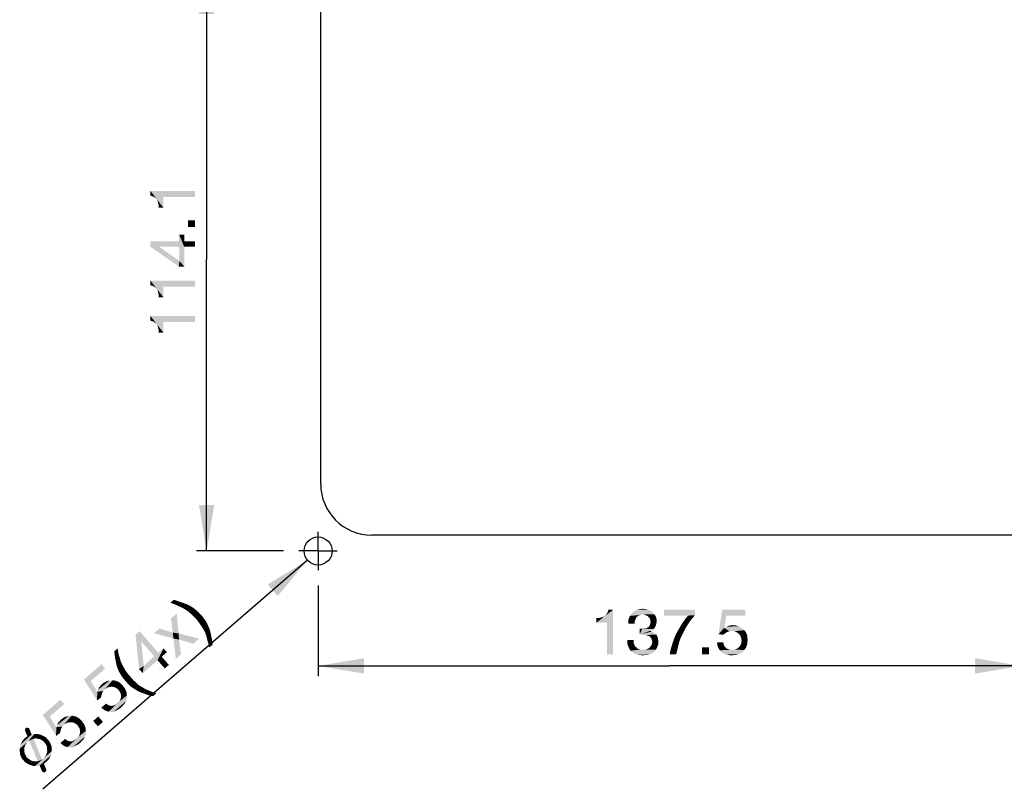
# Model space of a CAD drawing. Extents: x 0 to 750, y 0 to 420.
# Tile 38 of 45: x 488 to 585, y 146 to 221. Entities that reach past the tile are written whole.
import ezdxf

# ---------------------------------------------------------------- set-up
doc = ezdxf.new("R2010")
doc.units = 0
doc.header["$LTSCALE"] = 41.25
doc.linetypes.add('CENTER', pattern=[0.6, 0.375, -0.075, 0.075, -0.075])
doc.layers.get('0').update_dxf_attribs({"linetype": 'CONTINUOUS'})
doc.layers.add('02___PRT_ALL_AXES', color=7, linetype='CONTINUOUS')
doc.dimstyles.get("Standard").update_dxf_attribs({"dimtxt": 2.5, "dimasz": 2.5, "dimexe": 1.25, "dimexo": 0.625, "dimtad": 1, "dimcen": 2.5, "dimazin": 3, "dimtfac": 1, "dimtmove": 0, "dimatfit": 3})

# ---------------------------------------------------------------- blocks, each defined once
blk = doc.blocks.new('_FILLED')
at = {"color": 0, "linetype": 'BYBLOCK'}
blk.add_solid([(0, 0), (-1, 0.167), (-1, -0.167)], dxfattribs=at)
blk = doc.blocks.new('*D16')
at = {"color": 2, "linetype": 'CONTINUOUS'}
for p, q in [((514.145, 226.135), (505.615, 226.135)), ((506.615, 226.135), (506.615, 197.61)), ((506.615, 169.085), (506.615, 197.61)), ((514.145, 169.085), (505.615, 169.085))]:
    blk.add_line(p, q, dxfattribs=at)
at = {"color": 2, "linetype": 'CONTINUOUS', "xscale": 4.5, "yscale": 4.5, "zscale": 4.5}
for p, rotation in [((506.615, 226.135), 90), ((506.615, 169.085), 270)]:
    blk.add_blockref('_FILLED', p, dxfattribs=dict(at, rotation=rotation))
blk = doc.blocks.new('*D17')
at = {"color": 2, "linetype": 'CONTINUOUS'}
for p, q in [((517.52, 165.71), (517.52, 156.841)), ((586.27, 165.71), (586.27, 156.841)), ((517.52, 157.841), (551.895, 157.841)), ((586.27, 157.841), (551.895, 157.841))]:
    blk.add_line(p, q, dxfattribs=at)
at = {"color": 2, "linetype": 'CONTINUOUS', "xscale": 4.5, "yscale": 4.5, "zscale": 4.5, "rotation": 180}
blk.add_blockref('_FILLED', (517.52, 157.841), dxfattribs=at)
at = {"color": 2, "linetype": 'CONTINUOUS', "xscale": 4.5, "yscale": 4.5, "zscale": 4.5}
blk.add_blockref('_FILLED', (586.27, 157.841), dxfattribs=at)
blk = doc.blocks.new('*D19')
at = {"color": 2, "linetype": 'CONTINUOUS'}
blk.add_line((516.48, 168.185), (490.583, 145.764), dxfattribs=at)
at = {"color": 2, "linetype": 'CONTINUOUS', "xscale": 4.5, "yscale": 4.5, "zscale": 4.5, "rotation": 40.8855133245}
blk.add_blockref('_FILLED', (516.48, 168.185), dxfattribs=at)

msp = doc.modelspace()

# ---------------------------------------------------------------- linework, layer by layer
at = {"color": 2, "linetype": 'CONTINUOUS'}
for points in [[(501.124, 204.319), (501.357, 203.785), (501.124, 203.852)], [(501.524, 203.685), (501.357, 203.785), (501.124, 204.319)], [(501.657, 203.585), (501.524, 203.685), (501.124, 204.319)], [(501.757, 203.485), (501.657, 203.585), (501.124, 204.319)], [(502.39, 202.685), (501.757, 203.485), (501.124, 204.319)], [(502.39, 203.719), (502.39, 202.685), (501.124, 204.319)], [(505.49, 203.719), (502.39, 203.719), (501.124, 204.319)], [(505.49, 203.719), (501.124, 204.319), (505.49, 204.319)], [(502.39, 202.685), (501.824, 203.352), (501.757, 203.485)], [(501.924, 202.952), (501.857, 203.185), (501.824, 203.352)], [(502.39, 202.685), (501.924, 202.952), (501.824, 203.352)], [(501.924, 202.952), (502.39, 202.685), (501.924, 202.685)], [(504.79, 201.452), (505.49, 200.785), (504.79, 200.785)], [(505.49, 200.785), (504.79, 201.452), (505.49, 201.452)], [(501.124, 199.385), (501.99, 198.852), (503.89, 196.919)], [(501.124, 199.385), (503.89, 196.919), (501.124, 198.852)], [(503.924, 198.852), (501.99, 198.852), (501.124, 199.385)], [(503.924, 198.852), (501.124, 199.385), (503.924, 199.385)], [(503.924, 199.385), (503.924, 200.052), (503.957, 197.452)], [(504.424, 196.919), (503.957, 197.452), (503.924, 200.052)], [(504.424, 198.852), (504.424, 196.919), (503.924, 200.052)], [(504.424, 199.385), (504.424, 198.852), (503.924, 200.052)], [(504.424, 199.385), (503.924, 200.052), (504.424, 200.052)], [(503.924, 199.385), (503.957, 197.452), (503.924, 198.852)], [(504.424, 199.385), (505.49, 198.852), (504.424, 198.852)], [(505.49, 198.852), (504.424, 199.385), (505.49, 199.385)], [(503.89, 196.919), (501.99, 198.852), (503.957, 197.452)], [(503.957, 197.452), (504.424, 196.919), (503.89, 196.919)], [(501.124, 195.552), (501.357, 195.019), (501.124, 195.085)], [(501.524, 194.919), (501.357, 195.019), (501.124, 195.552)], [(501.657, 194.819), (501.524, 194.919), (501.124, 195.552)], [(501.757, 194.719), (501.657, 194.819), (501.124, 195.552)], [(502.39, 193.919), (501.757, 194.719), (501.124, 195.552)], [(502.39, 194.952), (502.39, 193.919), (501.124, 195.552)], [(505.49, 194.952), (502.39, 194.952), (501.124, 195.552)], [(505.49, 194.952), (501.124, 195.552), (505.49, 195.552)], [(502.39, 193.919), (501.824, 194.585), (501.757, 194.719)], [(501.924, 194.185), (501.857, 194.419), (501.824, 194.585)], [(502.39, 193.919), (501.924, 194.185), (501.824, 194.585)], [(501.924, 194.185), (502.39, 193.919), (501.924, 193.919)], [(501.124, 192.085), (501.357, 191.552), (501.124, 191.619)], [(501.524, 191.452), (501.357, 191.552), (501.124, 192.085)], [(501.657, 191.352), (501.524, 191.452), (501.124, 192.085)], [(501.757, 191.252), (501.657, 191.352), (501.124, 192.085)], [(502.39, 190.452), (501.757, 191.252), (501.124, 192.085)], [(502.39, 191.485), (502.39, 190.452), (501.124, 192.085)], [(505.49, 191.485), (502.39, 191.485), (501.124, 192.085)], [(505.49, 191.485), (501.124, 192.085), (505.49, 192.085)], [(502.39, 190.452), (501.824, 191.119), (501.757, 191.252)], [(501.924, 190.719), (501.857, 190.952), (501.824, 191.119)], [(502.39, 190.452), (501.924, 190.719), (501.824, 191.119)], [(501.924, 190.719), (502.39, 190.452), (501.924, 190.452)], [(503.406, 164.306), (503.538, 163.848), (503.078, 164.023)], [(503.538, 163.848), (503.406, 164.306), (503.891, 164.153)], [(503.891, 164.153), (503.904, 163.68), (503.538, 163.848)], [(503.904, 163.68), (503.891, 164.153), (504.33, 164.004)], [(504.33, 164.004), (504.271, 163.512), (503.904, 163.68)], [(504.271, 163.512), (504.33, 164.004), (504.721, 163.857)], [(504.721, 163.857), (504.564, 163.325), (504.271, 163.512)], [(504.564, 163.325), (504.721, 163.857), (505.04, 163.693)], [(505.04, 163.693), (504.858, 163.139), (504.564, 163.325)], [(504.858, 163.139), (505.04, 163.693), (505.334, 163.506)], [(503.688, 162.963), (503.317, 161.099), (503.133, 162.483)], [(503.317, 161.099), (503.688, 162.963), (503.878, 161.011)], [(505.334, 163.506), (505.101, 162.908), (504.858, 163.139)], [(505.101, 162.908), (505.334, 163.506), (505.624, 163.272)], [(505.624, 163.272), (505.367, 162.653), (505.101, 162.908)], [(505.367, 162.653), (505.624, 163.272), (505.867, 163.042)], [(505.867, 163.042), (505.654, 162.372), (505.367, 162.653)], [(505.654, 162.372), (505.867, 163.042), (506.132, 162.787)], [(506.132, 162.787), (505.847, 162.099), (505.654, 162.372)], [(505.847, 162.099), (506.132, 162.787), (506.347, 162.488)], [(544.736, 162.066), (545.536, 162.699), (546.37, 163.332)], [(545.77, 162.066), (544.736, 162.066), (546.37, 163.332)], [(545.536, 162.699), (545.636, 162.799), (546.37, 163.332)], [(545.636, 162.799), (545.736, 162.932), (546.37, 163.332)], [(545.736, 162.932), (545.836, 163.099), (546.37, 163.332)], [(545.77, 158.966), (545.77, 162.066), (546.37, 163.332)], [(545.77, 158.966), (546.37, 163.332), (546.37, 158.966)], [(546.37, 163.332), (545.836, 163.099), (545.903, 163.332)], [(548.803, 162.732), (547.97, 162.632), (548.003, 162.732)], [(547.97, 162.632), (548.803, 162.732), (548.67, 162.632)], [(549.27, 162.866), (549.07, 162.832), (548.003, 162.732)], [(549.27, 162.866), (548.003, 162.732), (548.07, 162.866)], [(549.07, 162.832), (548.936, 162.799), (548.003, 162.732)], [(548.003, 162.732), (548.936, 162.799), (548.803, 162.732)], [(550.403, 162.899), (548.07, 162.866), (548.17, 162.966)], [(549.27, 162.866), (548.07, 162.866), (550.403, 162.899)], [(548.17, 162.966), (548.27, 163.066), (550.236, 163.099)], [(548.17, 162.966), (550.236, 163.099), (550.403, 162.899)], [(550.236, 163.099), (548.27, 163.066), (548.47, 163.199)], [(549.836, 163.332), (550.07, 163.232), (548.47, 163.199)], [(549.836, 163.332), (548.47, 163.199), (548.703, 163.332)], [(548.47, 163.199), (550.07, 163.232), (550.236, 163.099)], [(549.57, 163.399), (548.703, 163.332), (548.97, 163.399)], [(548.703, 163.332), (549.57, 163.399), (549.836, 163.332)], [(548.97, 163.399), (549.27, 163.432), (549.57, 163.399)], [(549.436, 162.832), (549.27, 162.866), (550.403, 162.899)], [(549.57, 162.799), (549.436, 162.832), (550.403, 162.899)], [(549.703, 162.732), (549.57, 162.799), (550.403, 162.899)], [(549.703, 162.732), (550.403, 162.899), (550.536, 162.699)], [(550.536, 162.699), (549.803, 162.666), (549.703, 162.732)], [(554.37, 163.332), (554.37, 162.799), (551.336, 162.766)], [(554.37, 163.332), (551.336, 162.766), (551.336, 163.332)], [(553.703, 162.766), (551.336, 162.766), (554.37, 162.799)], [(553.37, 162.366), (553.703, 162.766), (554.37, 162.799)], [(553.37, 162.366), (554.37, 162.799), (554.003, 162.366)], [(557.436, 162.766), (556.67, 160.932), (557.036, 163.332)], [(557.436, 162.766), (557.236, 161.566), (556.67, 160.932)], [(557.036, 163.332), (559.303, 163.332), (557.436, 162.766)], [(557.436, 162.766), (559.303, 163.332), (559.303, 162.766)], [(506.347, 162.488), (506.04, 161.825), (505.847, 162.099)], [(506.04, 161.825), (506.347, 162.488), (506.562, 162.189)], [(506.562, 162.189), (506.233, 161.551), (506.04, 161.825)], [(506.233, 161.551), (506.562, 162.189), (506.726, 161.846)], [(506.726, 161.846), (506.4, 161.255), (506.233, 161.551)], [(506.4, 161.255), (506.726, 161.846), (506.869, 161.529)], [(544.736, 162.066), (545.403, 162.632), (545.536, 162.699)], [(544.736, 162.066), (545.003, 162.532), (545.403, 162.632)], [(545.003, 162.532), (544.736, 162.066), (544.736, 162.532)], [(545.003, 162.532), (545.236, 162.599), (545.403, 162.632)], [(548.603, 162.499), (547.87, 162.366), (547.903, 162.499)], [(547.87, 162.366), (548.603, 162.499), (548.536, 162.332)], [(548.536, 162.332), (547.87, 162.199), (547.87, 162.366)], [(547.87, 162.199), (548.536, 162.332), (548.47, 162.166)], [(548.47, 162.166), (547.87, 162.066), (547.87, 162.199)], [(547.87, 161.966), (547.87, 162.066), (548.47, 162.166)], [(547.87, 161.966), (548.47, 162.166), (548.47, 161.966)], [(548.67, 162.632), (547.903, 162.499), (547.97, 162.632)], [(547.903, 162.499), (548.67, 162.632), (548.603, 162.499)], [(549.903, 162.566), (549.803, 162.666), (550.536, 162.699)], [(549.803, 161.632), (549.903, 161.732), (550.536, 161.766)], [(549.803, 161.632), (550.536, 161.766), (550.47, 161.632)], [(549.903, 162.566), (550.536, 162.699), (550.603, 162.466)], [(550.603, 162.466), (549.97, 162.432), (549.903, 162.566)], [(550.536, 161.766), (549.903, 161.732), (549.97, 161.866)], [(550.003, 162.299), (549.97, 162.432), (550.603, 162.466)], [(550.57, 161.899), (549.97, 161.866), (550.003, 161.999)], [(549.97, 161.866), (550.57, 161.899), (550.536, 161.766)], [(550.003, 162.299), (550.603, 162.466), (550.636, 162.232)], [(550.636, 162.232), (550.036, 162.166), (550.003, 162.299)], [(550.603, 162.032), (550.003, 161.999), (550.036, 162.166)], [(550.003, 161.999), (550.603, 162.032), (550.57, 161.899)], [(550.036, 162.166), (550.636, 162.232), (550.603, 162.032)], [(553.703, 161.932), (553.436, 161.499), (552.803, 161.466)], [(553.703, 161.932), (552.803, 161.466), (553.07, 161.932)], [(554.003, 162.366), (553.07, 161.932), (553.37, 162.366)], [(553.07, 161.932), (554.003, 162.366), (553.703, 161.932)], [(558.636, 161.732), (557.436, 161.666), (557.636, 161.766)], [(558.37, 161.799), (557.636, 161.766), (557.87, 161.799)], [(557.636, 161.766), (558.37, 161.799), (558.636, 161.732)], [(557.87, 161.799), (558.07, 161.832), (558.37, 161.799)], [(500.066, 161.238), (500.012, 157.532), (499.663, 160.889)], [(500.066, 161.238), (500.23, 160.234), (500.012, 157.532)], [(501.496, 158.772), (500.23, 160.234), (500.066, 161.238)], [(501.496, 158.772), (500.066, 161.238), (501.899, 159.121)], [(501.999, 161.501), (503.371, 160.528), (501.47, 161.043)], [(501.999, 161.501), (503.317, 161.099), (503.371, 160.528)], [(503.317, 161.099), (503.878, 161.011), (503.371, 160.528)], [(503.906, 160.419), (503.371, 160.528), (503.878, 161.011)], [(505.318, 160.01), (503.906, 160.419), (503.878, 161.011)], [(505.318, 160.01), (503.878, 161.011), (505.898, 160.512)], [(506.869, 161.529), (506.462, 161.133), (506.4, 161.255)], [(506.521, 160.963), (506.462, 161.133), (506.869, 161.529)], [(506.521, 160.963), (506.869, 161.529), (506.986, 161.189)], [(506.986, 161.189), (506.58, 160.793), (506.521, 160.963)], [(506.635, 160.577), (506.58, 160.793), (506.986, 161.189)], [(506.635, 160.577), (506.986, 161.189), (507.053, 160.807)], [(507.053, 160.807), (506.69, 160.36), (506.635, 160.577)], [(506.746, 160.143), (506.69, 160.36), (507.053, 160.807)], [(506.746, 160.143), (507.053, 160.807), (507.142, 160.398)], [(549.236, 161.499), (550.303, 161.432), (548.97, 160.932)], [(549.236, 161.499), (548.97, 160.932), (548.97, 161.499)], [(550.303, 161.432), (550.17, 161.332), (548.97, 160.932)], [(550.17, 161.332), (550.003, 161.266), (548.97, 160.932)], [(550.003, 161.266), (550.17, 161.199), (548.97, 160.932)], [(550.17, 161.199), (550.336, 161.099), (548.97, 160.932)], [(550.336, 161.099), (550.47, 160.999), (548.97, 160.932)], [(549.17, 160.899), (548.97, 160.932), (550.47, 160.999)], [(549.336, 160.899), (549.17, 160.899), (550.47, 160.999)], [(550.403, 161.532), (549.236, 161.499), (549.503, 161.532)], [(549.236, 161.499), (550.403, 161.532), (550.303, 161.432)], [(549.336, 160.899), (550.47, 160.999), (550.603, 160.899)], [(550.603, 160.899), (549.503, 160.866), (549.336, 160.899)], [(549.503, 161.532), (549.67, 161.566), (550.47, 161.632)], [(549.503, 161.532), (550.47, 161.632), (550.403, 161.532)], [(549.67, 160.832), (549.503, 160.866), (550.603, 160.899)], [(550.47, 161.632), (549.67, 161.566), (549.803, 161.632)], [(549.77, 160.799), (549.67, 160.832), (550.603, 160.899)], [(549.87, 160.766), (549.77, 160.799), (550.603, 160.899)], [(549.87, 160.766), (550.603, 160.899), (550.67, 160.766)], [(552.97, 160.566), (552.336, 160.532), (552.536, 160.999)], [(553.203, 161.032), (552.536, 160.999), (552.803, 161.466)], [(552.536, 160.999), (553.203, 161.032), (552.97, 160.566)], [(552.803, 161.466), (553.436, 161.499), (553.203, 161.032)], [(557.236, 161.566), (557.736, 161.232), (556.67, 160.932)], [(557.736, 161.232), (557.536, 161.166), (556.67, 160.932)], [(557.536, 161.166), (557.336, 161.032), (556.67, 160.932)], [(556.67, 160.932), (557.336, 161.032), (557.136, 160.899)], [(558.87, 161.599), (557.236, 161.566), (557.436, 161.666)], [(557.236, 161.566), (558.87, 161.599), (559.103, 161.432)], [(557.236, 161.566), (559.103, 161.432), (557.736, 161.232)], [(557.436, 161.666), (558.636, 161.732), (558.87, 161.599)], [(559.103, 161.432), (557.97, 161.266), (557.736, 161.232)], [(559.103, 161.432), (559.203, 161.332), (557.97, 161.266)], [(558.17, 161.232), (557.97, 161.266), (559.203, 161.332)], [(558.17, 161.232), (559.203, 161.332), (559.27, 161.232)], [(559.27, 161.232), (558.336, 161.199), (558.17, 161.232)], [(558.503, 161.099), (558.336, 161.199), (559.27, 161.232)], [(558.503, 161.099), (559.27, 161.232), (559.37, 161.099)], [(559.37, 161.099), (558.636, 160.999), (558.503, 161.099)], [(558.636, 160.999), (559.37, 161.099), (559.403, 160.999)], [(559.403, 160.999), (558.77, 160.866), (558.636, 160.999)], [(558.77, 160.866), (559.403, 160.999), (559.47, 160.866)], [(559.47, 160.866), (558.836, 160.732), (558.77, 160.866)], [(558.836, 160.732), (559.47, 160.866), (559.503, 160.699)], [(500.012, 157.532), (500.23, 160.234), (500.459, 157.831)], [(503.906, 160.419), (503.605, 158.526), (503.371, 160.528)], [(503.605, 158.526), (503.906, 160.419), (504.109, 158.962)], [(507.142, 160.398), (506.823, 159.901), (506.746, 160.143)], [(506.875, 159.638), (506.823, 159.901), (507.142, 160.398)], [(506.875, 159.638), (507.142, 160.398), (507.202, 159.921)], [(548.37, 160.366), (547.77, 160.166), (547.77, 160.366)], [(547.77, 160.166), (548.37, 160.366), (548.37, 160.132)], [(548.37, 160.132), (547.77, 159.999), (547.77, 160.166)], [(547.77, 159.999), (548.37, 160.132), (548.436, 159.932)], [(548.436, 159.932), (547.803, 159.866), (547.77, 159.999)], [(547.803, 159.866), (548.436, 159.932), (548.503, 159.766)], [(548.503, 159.766), (547.87, 159.699), (547.803, 159.866)], [(550.67, 160.766), (549.97, 160.699), (549.87, 160.766)], [(550.036, 160.632), (549.97, 160.699), (550.67, 160.766)], [(550.036, 160.632), (550.67, 160.766), (550.736, 160.599)], [(550.736, 160.599), (550.103, 160.532), (550.036, 160.632)], [(550.036, 159.766), (550.136, 159.899), (550.77, 159.932)], [(550.036, 159.766), (550.77, 159.932), (550.67, 159.666)], [(550.136, 160.432), (550.103, 160.532), (550.736, 160.599)], [(550.136, 160.432), (550.736, 160.599), (550.77, 160.399)], [(550.77, 160.399), (550.17, 160.332), (550.136, 160.432)], [(550.77, 159.932), (550.136, 159.899), (550.17, 160.066)], [(550.203, 160.199), (550.17, 160.332), (550.77, 160.399)], [(550.803, 160.199), (550.17, 160.066), (550.203, 160.199)], [(550.17, 160.066), (550.803, 160.199), (550.77, 159.932)], [(550.203, 160.199), (550.77, 160.399), (550.803, 160.199)], [(552.67, 159.532), (552.003, 159.499), (552.17, 160.032)], [(552.803, 160.066), (552.17, 160.032), (552.336, 160.532)], [(552.17, 160.032), (552.803, 160.066), (552.67, 159.532)], [(552.336, 160.532), (552.97, 160.566), (552.803, 160.066)], [(557.136, 160.132), (556.57, 159.832), (556.536, 160.132)], [(557.136, 160.132), (557.17, 159.966), (556.57, 159.832)], [(556.57, 159.832), (557.17, 159.966), (557.236, 159.799)], [(559.47, 159.932), (558.77, 159.799), (558.87, 159.966)], [(558.77, 159.799), (559.47, 159.932), (559.403, 159.766)], [(559.503, 160.699), (558.903, 160.532), (558.836, 160.732)], [(559.503, 160.066), (558.87, 159.966), (558.903, 160.132)], [(558.87, 159.966), (559.503, 160.066), (559.47, 159.932)], [(559.503, 160.699), (559.503, 160.566), (558.903, 160.532)], [(558.903, 160.532), (559.503, 160.566), (559.536, 160.399)], [(559.536, 160.399), (558.936, 160.332), (558.903, 160.532)], [(559.503, 160.232), (558.903, 160.132), (558.936, 160.332)], [(558.903, 160.132), (559.503, 160.232), (559.503, 160.066)], [(558.936, 160.332), (559.536, 160.399), (559.503, 160.232)], [(497.912, 159.55), (497.642, 158.742), (497.585, 159.266)], [(497.642, 158.742), (497.912, 159.55), (497.994, 159.048)], [(497.994, 159.048), (497.727, 158.287), (497.642, 158.742)], [(497.994, 159.048), (498.108, 158.662), (497.727, 158.287)], [(500.361, 157.129), (500.459, 157.831), (502.403, 159.558)], [(501.823, 158.394), (500.361, 157.129), (502.403, 159.558)], [(501.899, 159.121), (502.403, 159.558), (500.459, 157.831)], [(501.899, 159.121), (500.459, 157.831), (501.496, 158.772)], [(502.226, 158.743), (501.823, 158.394), (502.403, 159.558)], [(502.226, 158.743), (502.403, 159.558), (502.73, 159.18)], [(547.87, 159.699), (548.503, 159.766), (548.636, 159.666)], [(548.636, 159.666), (547.936, 159.566), (547.87, 159.699)], [(547.936, 159.566), (548.636, 159.666), (548.736, 159.532)], [(548.736, 159.532), (548.003, 159.432), (547.936, 159.566)], [(548.736, 159.532), (548.903, 159.466), (548.003, 159.432)], [(548.003, 159.432), (548.903, 159.466), (549.07, 159.432)], [(549.07, 159.432), (548.07, 159.332), (548.003, 159.432)], [(549.47, 159.432), (550.57, 159.432), (548.07, 159.332)], [(549.303, 159.432), (549.47, 159.432), (548.07, 159.332)], [(549.07, 159.432), (549.303, 159.432), (548.07, 159.332)], [(548.17, 159.232), (548.07, 159.332), (550.57, 159.432)], [(548.17, 159.232), (550.57, 159.432), (550.37, 159.232)], [(550.37, 159.232), (548.27, 159.132), (548.17, 159.232)], [(548.27, 159.132), (550.37, 159.232), (550.27, 159.132)], [(550.27, 159.132), (548.37, 159.066), (548.27, 159.132)], [(548.37, 159.066), (550.27, 159.132), (550.136, 159.066)], [(550.136, 159.066), (548.503, 158.999), (548.37, 159.066)], [(548.503, 158.999), (550.136, 159.066), (550.036, 158.999)], [(550.036, 158.999), (548.636, 158.966), (548.503, 158.999)], [(548.636, 158.966), (550.036, 158.999), (549.87, 158.966)], [(549.87, 158.966), (548.77, 158.932), (548.636, 158.966)], [(548.77, 158.932), (549.87, 158.966), (549.736, 158.932)], [(549.736, 158.932), (548.903, 158.899), (548.77, 158.932)], [(549.07, 158.899), (548.903, 158.899), (549.736, 158.932)], [(549.436, 158.899), (549.07, 158.899), (549.736, 158.932)], [(549.436, 158.899), (549.236, 158.866), (549.07, 158.899)], [(549.436, 158.899), (549.736, 158.932), (549.57, 158.899)], [(550.57, 159.432), (549.47, 159.432), (549.67, 159.466)], [(549.67, 159.466), (549.803, 159.532), (550.67, 159.666)], [(549.67, 159.466), (550.67, 159.666), (550.57, 159.432)], [(549.803, 159.532), (549.936, 159.632), (550.67, 159.666)], [(550.67, 159.666), (549.936, 159.632), (550.036, 159.766)], [(551.903, 158.966), (552.003, 159.499), (552.67, 159.532)], [(551.903, 158.966), (552.67, 159.532), (552.536, 158.966)], [(555.736, 159.666), (555.07, 158.966), (555.07, 159.666)], [(555.07, 158.966), (555.736, 159.666), (555.736, 158.966)], [(557.236, 159.799), (556.67, 159.566), (556.57, 159.832)], [(557.236, 159.799), (557.303, 159.699), (556.67, 159.566)], [(557.303, 159.699), (557.403, 159.599), (556.67, 159.566)], [(556.67, 159.566), (557.403, 159.599), (557.536, 159.499)], [(557.536, 159.499), (556.803, 159.366), (556.67, 159.566)], [(557.536, 159.499), (557.67, 159.466), (556.803, 159.366)], [(557.67, 159.466), (557.836, 159.432), (556.803, 159.366)], [(558.203, 159.432), (559.203, 159.399), (556.803, 159.366)], [(558.003, 159.432), (558.203, 159.432), (556.803, 159.366)], [(557.836, 159.432), (558.003, 159.432), (556.803, 159.366)], [(556.803, 159.366), (559.203, 159.399), (559.103, 159.299)], [(559.103, 159.299), (556.97, 159.166), (556.803, 159.366)], [(556.97, 159.166), (559.103, 159.299), (559.003, 159.166)], [(559.003, 159.166), (557.17, 159.032), (556.97, 159.166)], [(559.003, 159.166), (558.87, 159.099), (557.17, 159.032)], [(557.17, 159.032), (558.87, 159.099), (558.736, 159.032)], [(558.736, 159.032), (557.436, 158.966), (557.17, 159.032)], [(557.436, 158.966), (558.736, 159.032), (558.603, 158.966)], [(558.603, 158.966), (557.703, 158.899), (557.436, 158.966)], [(558.603, 158.966), (558.47, 158.932), (557.703, 158.899)], [(558.136, 158.899), (557.703, 158.899), (558.47, 158.932)], [(558.136, 158.899), (557.97, 158.866), (557.703, 158.899)], [(558.136, 158.899), (558.47, 158.932), (558.303, 158.899)], [(558.203, 159.432), (558.37, 159.466), (559.27, 159.532)], [(558.203, 159.432), (559.27, 159.532), (559.203, 159.399)], [(559.27, 159.532), (558.37, 159.466), (558.536, 159.566)], [(559.37, 159.632), (558.536, 159.566), (558.67, 159.666)], [(558.536, 159.566), (559.37, 159.632), (559.27, 159.532)], [(559.403, 159.766), (558.67, 159.666), (558.77, 159.799)], [(558.67, 159.666), (559.403, 159.766), (559.37, 159.632)], [(494.61, 156.515), (496.324, 157.998), (495.283, 156.348)], [(495.283, 156.348), (496.324, 157.998), (496.695, 157.57)], [(497.727, 158.287), (498.108, 158.662), (498.222, 158.275)], [(498.222, 158.275), (497.816, 157.879), (497.727, 158.287)], [(497.816, 157.879), (498.222, 158.275), (498.365, 157.958)], [(498.365, 157.958), (497.933, 157.54), (497.816, 157.879)], [(497.933, 157.54), (498.365, 157.958), (498.533, 157.662)], [(502.226, 158.743), (502.521, 157.588), (501.823, 158.394)], [(502.521, 157.588), (502.226, 158.743), (502.924, 157.937)], [(498.533, 157.662), (498.076, 157.222), (497.933, 157.54)], [(498.076, 157.222), (498.533, 157.662), (498.7, 157.366)], [(498.7, 157.366), (498.265, 156.902), (498.076, 157.222)], [(498.265, 156.902), (498.7, 157.366), (498.915, 157.067)], [(498.915, 157.067), (498.458, 156.628), (498.265, 156.902)], [(498.698, 156.35), (498.458, 156.628), (498.915, 157.067)], [(498.698, 156.35), (498.915, 157.067), (499.177, 156.765)], [(500.459, 157.831), (500.361, 157.129), (500.012, 157.532)], [(495.283, 156.348), (495.904, 154.46), (494.61, 156.515)], [(495.283, 156.348), (495.918, 155.31), (495.904, 154.46)], [(495.918, 155.31), (497.131, 156.404), (497.416, 156.431)], [(495.918, 155.31), (497.416, 156.431), (496.514, 155.385)], [(497.131, 156.404), (495.918, 155.31), (496.003, 155.516)], [(496.003, 155.516), (496.867, 156.352), (497.131, 156.404)], [(496.867, 156.352), (496.003, 155.516), (496.089, 155.723)], [(496.089, 155.723), (496.622, 156.228), (496.867, 156.352)], [(496.622, 156.228), (496.089, 155.723), (496.244, 155.901)], [(496.244, 155.901), (496.373, 156.057), (496.622, 156.228)], [(497.416, 156.431), (496.668, 155.563), (496.514, 155.385)], [(497.416, 156.431), (497.557, 156.421), (496.668, 155.563)], [(496.841, 155.669), (496.668, 155.563), (497.557, 156.421)], [(496.841, 155.669), (497.557, 156.421), (497.673, 156.389)], [(497.673, 156.389), (496.989, 155.753), (496.841, 155.669)], [(497.181, 155.786), (496.989, 155.753), (497.673, 156.389)], [(497.181, 155.786), (497.673, 156.389), (497.836, 156.353)], [(497.836, 156.353), (497.347, 155.798), (497.181, 155.786)], [(497.347, 155.798), (497.836, 156.353), (497.927, 156.3)], [(497.927, 156.3), (497.535, 155.784), (497.347, 155.798)], [(497.535, 155.784), (497.927, 156.3), (498.064, 156.242)], [(498.064, 156.242), (497.673, 155.727), (497.535, 155.784)], [(497.673, 155.727), (498.064, 156.242), (498.199, 156.138)], [(498.199, 156.138), (497.854, 155.62), (497.673, 155.727)], [(498.199, 156.138), (498.286, 156.038), (497.854, 155.62)], [(497.854, 155.62), (498.286, 156.038), (498.42, 155.933)], [(499.177, 156.765), (498.938, 156.073), (498.698, 156.35)], [(498.938, 156.073), (499.177, 156.765), (499.417, 156.488)], [(499.417, 156.488), (499.204, 155.818), (498.938, 156.073)], [(499.204, 155.818), (499.417, 156.488), (499.682, 156.232)], [(499.682, 156.232), (499.519, 155.606), (499.204, 155.818)], [(499.682, 156.232), (499.926, 156.002), (499.519, 155.606)], [(499.519, 155.606), (499.926, 156.002), (500.219, 155.816)], [(496.514, 155.385), (496.406, 155.204), (495.904, 154.46)], [(495.918, 155.31), (496.514, 155.385), (495.904, 154.46)], [(496.406, 155.204), (496.342, 154.972), (495.904, 154.46)], [(498.42, 155.933), (498.01, 155.49), (497.854, 155.62)], [(498.01, 155.49), (498.42, 155.933), (498.504, 155.786)], [(498.504, 155.786), (498.116, 155.317), (498.01, 155.49)], [(498.045, 154.33), (498.149, 154.464), (498.786, 155.104)], [(498.045, 154.33), (498.786, 155.104), (498.823, 154.959)], [(498.116, 155.317), (498.504, 155.786), (498.613, 155.659)], [(498.613, 155.659), (498.2, 155.169), (498.116, 155.317)], [(498.786, 155.104), (498.149, 154.464), (498.21, 154.649)], [(498.2, 155.169), (498.613, 155.659), (498.675, 155.537)], [(498.675, 155.537), (498.233, 154.978), (498.2, 155.169)], [(498.796, 155.245), (498.21, 154.649), (498.245, 154.812)], [(498.21, 154.649), (498.796, 155.245), (498.786, 155.104)], [(498.233, 154.978), (498.675, 155.537), (498.734, 155.367)], [(498.734, 155.367), (498.245, 154.812), (498.233, 154.978)], [(498.245, 154.812), (498.734, 155.367), (498.796, 155.245)], [(500.219, 155.816), (499.813, 155.42), (499.519, 155.606)], [(499.813, 155.42), (500.219, 155.816), (500.491, 155.654)], [(500.491, 155.654), (500.132, 155.255), (499.813, 155.42)], [(500.132, 155.255), (500.491, 155.654), (500.81, 155.49)], [(500.81, 155.49), (500.501, 155.134), (500.132, 155.255)], [(500.501, 155.134), (500.81, 155.49), (501.223, 155.318)], [(501.223, 155.318), (500.892, 154.987), (500.501, 155.134)], [(501.381, 154.881), (500.892, 154.987), (501.223, 155.318)], [(501.381, 154.881), (501.223, 155.318), (501.709, 155.165)], [(490.603, 153.045), (492.317, 154.529), (491.277, 152.879)], [(491.277, 152.879), (492.317, 154.529), (492.688, 154.101)], [(495.904, 154.46), (496.342, 154.972), (496.278, 154.74)], [(496.78, 154.161), (496.548, 153.563), (496.327, 153.768)], [(496.78, 154.161), (496.915, 154.057), (496.548, 153.563)], [(498.045, 154.33), (498.823, 154.959), (497.03, 153.363)], [(497.03, 153.363), (498.823, 154.959), (498.813, 154.818)], [(498.813, 154.818), (497.287, 153.321), (497.03, 153.363)], [(497.894, 154.199), (498.045, 154.33), (497.03, 153.363)], [(497.768, 154.09), (497.894, 154.199), (497.03, 153.363)], [(497.62, 154.006), (497.768, 154.09), (497.03, 153.363)], [(497.287, 153.321), (498.813, 154.818), (498.824, 154.652)], [(498.824, 154.652), (497.525, 153.351), (497.287, 153.321)], [(498.824, 154.652), (498.767, 154.514), (497.525, 153.351)], [(497.525, 153.351), (498.767, 154.514), (498.71, 154.376)], [(498.71, 154.376), (497.771, 153.475), (497.525, 153.351)], [(497.771, 153.475), (498.71, 154.376), (498.653, 154.239)], [(498.653, 154.239), (498.016, 153.599), (497.771, 153.475)], [(498.653, 154.239), (498.574, 154.126), (498.016, 153.599)], [(498.344, 153.883), (498.016, 153.599), (498.574, 154.126)], [(498.344, 153.883), (498.574, 154.126), (498.47, 153.992)], [(496.548, 153.563), (496.915, 154.057), (497.074, 153.974)], [(497.074, 153.974), (496.798, 153.427), (496.548, 153.563)], [(497.074, 153.974), (497.19, 153.942), (496.798, 153.427)], [(496.798, 153.427), (497.331, 153.932), (497.497, 153.944)], [(497.497, 153.944), (497.03, 153.363), (496.798, 153.427)], [(497.19, 153.942), (497.331, 153.932), (496.798, 153.427)], [(497.497, 153.944), (497.62, 154.006), (497.03, 153.363)], [(498.344, 153.883), (498.239, 153.749), (498.016, 153.599)], [(491.277, 152.879), (491.897, 150.991), (490.603, 153.045)], [(491.277, 152.879), (491.911, 151.841), (491.897, 150.991)], [(491.911, 151.841), (493.124, 152.935), (493.409, 152.962)], [(491.911, 151.841), (493.409, 152.962), (492.507, 151.916)], [(493.124, 152.935), (491.911, 151.841), (491.997, 152.047)], [(491.997, 152.047), (492.86, 152.883), (493.124, 152.935)], [(492.86, 152.883), (491.997, 152.047), (492.082, 152.254)], [(492.082, 152.254), (492.615, 152.759), (492.86, 152.883)], [(492.615, 152.759), (492.082, 152.254), (492.237, 152.432)], [(492.237, 152.432), (492.366, 152.588), (492.615, 152.759)], [(493.409, 152.962), (492.662, 152.094), (492.507, 151.916)], [(493.409, 152.962), (493.55, 152.952), (492.662, 152.094)], [(492.835, 152.2), (492.662, 152.094), (493.55, 152.952)], [(492.835, 152.2), (493.55, 152.952), (493.666, 152.92)], [(493.666, 152.92), (492.982, 152.284), (492.835, 152.2)], [(493.174, 152.317), (492.982, 152.284), (493.666, 152.92)], [(493.174, 152.317), (493.666, 152.92), (493.829, 152.884)], [(493.829, 152.884), (493.34, 152.329), (493.174, 152.317)], [(493.34, 152.329), (493.829, 152.884), (493.92, 152.831)], [(493.92, 152.831), (493.528, 152.315), (493.34, 152.329)], [(493.528, 152.315), (493.92, 152.831), (494.057, 152.773)], [(494.057, 152.773), (493.666, 152.258), (493.528, 152.315)], [(493.666, 152.258), (494.057, 152.773), (494.192, 152.669)], [(494.192, 152.669), (493.847, 152.15), (493.666, 152.258)], [(494.192, 152.669), (494.279, 152.568), (493.847, 152.15)], [(493.847, 152.15), (494.279, 152.568), (494.413, 152.464)], [(494.413, 152.464), (494.003, 152.021), (493.847, 152.15)], [(494.003, 152.021), (494.413, 152.464), (494.497, 152.316)], [(494.497, 152.316), (494.109, 151.848), (494.003, 152.021)], [(494.109, 151.848), (494.497, 152.316), (494.606, 152.19)], [(494.606, 152.19), (494.193, 151.7), (494.109, 151.848)], [(494.193, 151.7), (494.606, 152.19), (494.668, 152.068)], [(496.027, 152.892), (495.981, 151.926), (495.523, 152.455)], [(495.981, 151.926), (496.027, 152.892), (496.485, 152.362)], [(488.335, 149.735), (488.374, 149.911), (489.793, 151.187)], [(489.07, 150.371), (488.335, 149.735), (489.793, 151.187)], [(489.793, 151.187), (488.374, 149.911), (488.415, 150.137)], [(488.415, 150.137), (489.508, 151.131), (489.793, 151.187)], [(489.071, 151.8), (488.85, 151.561), (488.881, 151.635)], [(488.85, 151.561), (489.071, 151.8), (489.122, 151.796)], [(489.122, 151.796), (488.87, 151.483), (488.85, 151.561)], [(488.87, 151.483), (489.122, 151.796), (489.196, 151.766)], [(489.196, 151.766), (489.087, 150.957), (488.87, 151.483)], [(488.881, 151.635), (488.993, 151.78), (489.071, 151.8)], [(488.993, 151.78), (488.881, 151.635), (488.884, 151.686)], [(488.884, 151.686), (488.915, 151.76), (488.993, 151.78)], [(489.179, 150.465), (489.07, 150.371), (489.793, 151.187)], [(489.196, 151.766), (489.271, 151.735), (489.087, 150.957)], [(489.271, 151.735), (489.29, 151.657), (489.087, 150.957)], [(489.087, 150.957), (489.29, 151.657), (489.508, 151.131)], [(489.206, 150.489), (489.179, 150.465), (489.793, 151.187)], [(489.261, 150.536), (489.206, 150.489), (489.793, 151.187)], [(489.261, 150.536), (489.793, 151.187), (490.097, 151.165)], [(492.507, 151.916), (492.399, 151.735), (491.897, 150.991)], [(491.911, 151.841), (492.507, 151.916), (491.897, 150.991)], [(492.399, 151.735), (492.335, 151.503), (491.897, 150.991)], [(491.897, 150.991), (492.335, 151.503), (492.272, 151.271)], [(494.038, 150.861), (494.816, 151.49), (493.023, 149.894)], [(493.023, 149.894), (494.816, 151.49), (494.806, 151.349)], [(494.806, 151.349), (493.28, 149.852), (493.023, 149.894)], [(493.28, 149.852), (494.806, 151.349), (494.817, 151.183)], [(494.817, 151.183), (493.519, 149.882), (493.28, 149.852)], [(494.817, 151.183), (494.76, 151.045), (493.519, 149.882)], [(494.038, 150.861), (494.142, 150.995), (494.779, 151.634)], [(494.038, 150.861), (494.779, 151.634), (494.816, 151.49)], [(494.779, 151.634), (494.142, 150.995), (494.203, 151.18)], [(494.668, 152.068), (494.226, 151.509), (494.193, 151.7)], [(494.789, 151.776), (494.203, 151.18), (494.238, 151.343)], [(494.203, 151.18), (494.789, 151.776), (494.779, 151.634)], [(494.226, 151.509), (494.668, 152.068), (494.727, 151.898)], [(494.727, 151.898), (494.238, 151.343), (494.226, 151.509)], [(494.238, 151.343), (494.727, 151.898), (494.789, 151.776)], [(489.07, 150.371), (488.344, 149.504), (488.335, 149.735)], [(489.07, 150.371), (488.985, 150.249), (488.344, 149.504)], [(488.985, 150.249), (488.9, 150.128), (488.344, 149.504)], [(489.508, 151.131), (488.415, 150.137), (488.504, 150.31)], [(489.508, 151.131), (488.504, 150.31), (489.087, 150.957)], [(488.504, 150.31), (488.593, 150.482), (489.087, 150.957)], [(488.978, 150.862), (489.087, 150.957), (488.593, 150.482)], [(488.978, 150.862), (488.593, 150.482), (488.733, 150.65)], [(488.733, 150.65), (488.873, 150.819), (488.978, 150.862)], [(489.261, 150.536), (490.097, 151.165), (489.682, 150.71)], [(489.682, 150.71), (490.11, 148.51), (489.261, 150.536)], [(489.838, 150.75), (489.682, 150.71), (490.097, 151.165)], [(490.11, 148.51), (489.682, 150.71), (490.531, 148.683)], [(489.838, 150.75), (490.097, 151.165), (490.375, 151.119)], [(490.375, 151.119), (489.99, 150.739), (489.838, 150.75)], [(490.115, 150.704), (489.99, 150.739), (490.375, 151.119)], [(490.267, 150.693), (490.115, 150.704), (490.375, 151.119)], [(490.267, 150.693), (490.375, 151.119), (490.621, 150.999)], [(490.621, 150.999), (490.416, 150.631), (490.267, 150.693)], [(490.538, 150.546), (490.416, 150.631), (490.621, 150.999)], [(490.538, 150.546), (490.621, 150.999), (490.891, 150.852)], [(490.891, 150.852), (490.659, 150.461), (490.538, 150.546)], [(490.753, 150.352), (490.659, 150.461), (490.891, 150.852)], [(490.753, 150.352), (490.891, 150.852), (491.08, 150.635)], [(491.08, 150.635), (490.848, 150.243), (490.753, 150.352)], [(490.848, 150.243), (491.08, 150.635), (491.221, 150.471)], [(491.221, 150.471), (490.915, 150.111), (490.848, 150.243)], [(490.915, 150.111), (491.221, 150.471), (491.312, 150.312)], [(491.312, 150.312), (490.982, 149.978), (490.915, 150.111)], [(491.022, 149.822), (490.982, 149.978), (491.312, 150.312)], [(491.022, 149.822), (491.312, 150.312), (491.399, 150.101)], [(492.773, 150.692), (492.541, 150.094), (492.32, 150.299)], [(492.773, 150.692), (492.908, 150.588), (492.541, 150.094)], [(492.541, 150.094), (492.908, 150.588), (493.067, 150.505)], [(493.067, 150.505), (492.791, 149.958), (492.541, 150.094)], [(493.067, 150.505), (493.183, 150.473), (492.791, 149.958)], [(492.791, 149.958), (493.324, 150.463), (493.49, 150.475)], [(493.49, 150.475), (493.023, 149.894), (492.791, 149.958)], [(493.183, 150.473), (493.324, 150.463), (492.791, 149.958)], [(493.887, 150.73), (494.038, 150.861), (493.023, 149.894)], [(493.761, 150.621), (493.887, 150.73), (493.023, 149.894)], [(493.613, 150.537), (493.761, 150.621), (493.023, 149.894)], [(493.49, 150.475), (493.613, 150.537), (493.023, 149.894)], [(493.519, 149.882), (494.76, 151.045), (494.703, 150.907)], [(494.703, 150.907), (493.764, 150.006), (493.519, 149.882)], [(493.764, 150.006), (494.703, 150.907), (494.646, 150.77)], [(494.646, 150.77), (494.009, 150.13), (493.764, 150.006)], [(494.646, 150.77), (494.567, 150.657), (494.009, 150.13)], [(494.337, 150.414), (494.009, 150.13), (494.567, 150.657)], [(494.337, 150.414), (494.232, 150.28), (494.009, 150.13)], [(494.337, 150.414), (494.567, 150.657), (494.463, 150.523)], [(488.9, 150.128), (488.838, 149.979), (488.344, 149.504)], [(488.344, 149.504), (488.838, 149.979), (488.803, 149.854)], [(488.803, 149.854), (488.357, 149.325), (488.344, 149.504)], [(488.357, 149.325), (488.803, 149.854), (488.792, 149.702)], [(488.792, 149.702), (488.393, 149.118), (488.357, 149.325)], [(488.792, 149.702), (488.782, 149.549), (488.393, 149.118)], [(488.393, 149.118), (488.782, 149.549), (488.798, 149.421)], [(488.798, 149.421), (488.48, 148.908), (488.393, 149.118)], [(488.798, 149.421), (488.838, 149.265), (488.48, 148.908)], [(488.48, 148.908), (488.838, 149.265), (488.905, 149.132)], [(490.749, 148.872), (491.484, 149.508), (489.847, 148.044)], [(489.847, 148.044), (491.484, 149.508), (491.418, 149.309)], [(491.418, 149.309), (490.078, 148.053), (489.847, 148.044)], [(490.078, 148.053), (491.418, 149.309), (491.404, 149.106)], [(490.749, 148.872), (490.834, 148.993), (491.448, 149.715)], [(490.749, 148.872), (491.448, 149.715), (491.484, 149.508)], [(490.834, 148.993), (490.92, 149.115), (491.448, 149.715)], [(490.92, 149.115), (490.954, 149.24), (491.448, 149.715)], [(491.448, 149.715), (490.954, 149.24), (491.016, 149.389)], [(491.399, 150.101), (491.011, 149.67), (491.022, 149.822)], [(491.027, 149.541), (491.011, 149.67), (491.399, 150.101)], [(491.462, 149.918), (491.016, 149.389), (491.027, 149.541)], [(491.016, 149.389), (491.462, 149.918), (491.448, 149.715)], [(491.027, 149.541), (491.399, 150.101), (491.462, 149.918)], [(488.905, 149.132), (488.571, 148.748), (488.48, 148.908)], [(488.571, 148.748), (488.905, 149.132), (488.972, 149)], [(488.972, 149), (488.712, 148.585), (488.571, 148.748)], [(488.712, 148.585), (488.972, 149), (489.039, 148.867)], [(489.039, 148.867), (488.854, 148.421), (488.712, 148.585)], [(489.039, 148.867), (489.16, 148.782), (488.854, 148.421)], [(488.854, 148.421), (489.16, 148.782), (489.282, 148.697)], [(489.282, 148.697), (489.049, 148.305), (488.854, 148.421)], [(489.049, 148.305), (489.282, 148.697), (489.403, 148.612)], [(489.403, 148.612), (489.245, 148.189), (489.049, 148.305)], [(489.403, 148.612), (489.552, 148.55), (489.245, 148.189)], [(489.245, 148.189), (489.552, 148.55), (489.677, 148.515)], [(489.677, 148.515), (489.445, 148.124), (489.245, 148.189)], [(489.677, 148.515), (489.829, 148.504), (489.445, 148.124)], [(489.445, 148.124), (489.829, 148.504), (489.982, 148.493)], [(489.982, 148.493), (489.644, 148.058), (489.445, 148.124)], [(490.531, 148.683), (489.644, 148.058), (490.11, 148.51)], [(490.531, 148.683), (489.847, 148.044), (489.644, 148.058)], [(489.982, 148.493), (490.11, 148.51), (489.644, 148.058)], [(490.64, 148.778), (490.749, 148.872), (489.847, 148.044)], [(490.586, 148.731), (490.64, 148.778), (489.847, 148.044)], [(490.531, 148.683), (490.586, 148.731), (489.847, 148.044)], [(491.404, 149.106), (490.284, 148.089), (490.078, 148.053)], [(490.284, 148.089), (491.404, 149.106), (491.288, 148.91)], [(490.284, 148.089), (491.288, 148.91), (490.705, 148.263)], [(491.288, 148.91), (491.199, 148.738), (490.705, 148.263)], [(490.923, 148.451), (490.705, 148.263), (491.199, 148.738)], [(490.923, 148.451), (491.199, 148.738), (491.086, 148.593)], [(490.705, 148.263), (490.502, 147.563), (490.284, 148.089)], [(490.549, 147.508), (490.502, 147.563), (490.705, 148.263)], [(490.596, 147.454), (490.549, 147.508), (490.705, 148.263)], [(490.596, 147.454), (490.705, 148.263), (490.923, 147.737)], [(490.923, 147.737), (490.67, 147.423), (490.596, 147.454)], [(490.67, 147.423), (490.923, 147.737), (490.942, 147.659)], [(490.942, 147.659), (490.721, 147.419), (490.67, 147.423)], [(490.721, 147.419), (490.942, 147.659), (490.939, 147.608)], [(490.939, 147.608), (490.799, 147.439), (490.721, 147.419)], [(490.853, 147.486), (490.799, 147.439), (490.939, 147.608)], [(490.853, 147.486), (490.939, 147.608), (490.908, 147.533)]]:
    msp.add_solid(points, dxfattribs=at)
at = {"layer": '02___PRT_ALL_AXES', "color": 7, "linetype": 'CONTINUOUS'}
for p, q in [((517.77, 175.635), (517.77, 265.635)), ((647.77, 170.635), (522.77, 170.635))]:
    msp.add_line(p, q, dxfattribs=at)
at = {"layer": '02___PRT_ALL_AXES', "color": 7, "linetype": 'CENTER'}
for p, q in [((517.52, 169.586), (517.52, 170.96)), ((517.52, 169.085), (517.52, 169.586)), ((517.02, 169.085), (515.645, 169.085)), ((517.52, 169.085), (517.02, 169.085)), ((517.52, 169.085), (517.52, 167.21)), ((517.52, 169.085), (519.395, 169.085))]:
    msp.add_line(p, q, dxfattribs=at)
at = {"layer": '02___PRT_ALL_AXES', "color": 7, "linetype": 'CONTINUOUS'}
msp.add_circle((517.52, 169.085), 1.375, dxfattribs=at)
msp.add_arc((522.77, 175.635), 5, 180, 270, dxfattribs=at)

# ---------------------------------------------------------------- dimensions: what is measured, and where the dimension line sits
at = {"color": 2, "linetype": 'CONTINUOUS'}
dim = msp.add_linear_dim(base=(506.615, 169.085), p1=(515.645, 226.135), p2=(515.645, 169.085), angle=270, dimstyle='Standard', dxfattribs=at)
dim.commit()
dim.dimension.update_dxf_attribs({"geometry": '*D16', "text_midpoint": (506.615, 189.785), "dimtype": 128})
dim = msp.add_diameter_dim_2p(p1=(516.48, 168.185), p2=(518.559, 169.985), dimstyle='Standard', dxfattribs=at)
dim.commit()
dim.dimension.update_dxf_attribs({"geometry": '*D19', "text_midpoint": (489.846, 146.614), "dimtype": 131})
dim = msp.add_linear_dim(base=(586.27, 157.841), p1=(517.52, 167.21), p2=(586.27, 167.21), dimstyle='Standard', dxfattribs=at)
dim.commit()
dim.dimension.update_dxf_attribs({"geometry": '*D17', "text_midpoint": (544.07, 157.841), "dimtype": 128})

doc.saveas('drawing.dxf')
